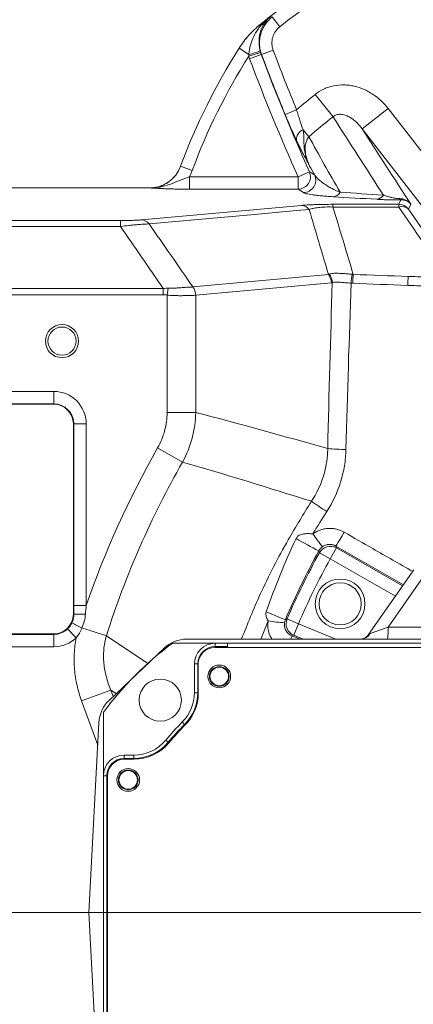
# Model space of a CAD drawing. Header units: millimetres. Extents: x 0 to 16820, y 0 to 11880.
# Tile 9 of 99: x 2556 to 2651, y 6308 to 6546. Entities that reach past the tile are written whole.
import ezdxf

# ---------------------------------------------------------------- set-up
doc = ezdxf.new("R2010")
doc.units = ezdxf.units.MM
doc.header["$LTSCALE"] = 20
doc.linetypes.add('CENTERX2', pattern=[20.32, 12.7, -2.54, 2.54, -2.54])
doc.styles.add('SLDTEXTSTYLE0', font='TXT', dxfattribs={"width": 0.605})
doc.dimstyles.new('SLDDIMSTYLE1', dxfattribs={"dimtxt": 140, "dimasz": 100, "dimexe": 0, "dimexo": 0.0625, "dimgap": 35, "dimtad": 1, "dimtoh": 1, "dimdec": 4, "dimlfac": 20, "dimzin": 12, "dimdsep": 46, "dimtxsty": 'SLDTEXTSTYLE0', "dimsah": 1, "dimcen": 0.09, "dimadec": 1, "dimazin": 0, "dimtfac": 1, "dimtofl": 0, "dimtmove": 0, "dimatfit": 3, "dimfxl": 0, "dimfrac": 2, "dimtolj": 1, "dimtzin": 12, "dimarcsym": 0})

# ---------------------------------------------------------------- blocks, each defined once
blk = doc.blocks.new('*D4')
at = {"color": 7, "linetype": 'Continuous', "lineweight": 0}
for p, q in [((1293.27, 6330.23), (473.82, 6330.23)), ((4279.76, 6330.23), (5099.21, 6330.23))]:
    blk.add_line(p, q, dxfattribs=at)
blk.add_arc((2786.51, 6330.23), 2282.69, 0, 180, dxfattribs=at)
for points in [[(503.82, 6330.23), (521, 6429.88), (491.01, 6430.54)], [(5069.21, 6330.23), (5082.02, 6430.54), (5052.02, 6429.88)]]:
    blk.add_solid(points, dxfattribs=at)
at = {"color": 7, "linetype": 'Continuous', "lineweight": 0, "char_height": 140, "attachment_point": 1, "style": 'SLDTEXTSTYLE0'}
for s, insert in [('180°', (2643.72, 8793.4)), ('+', (2531.48, 8793.4))]:
    blk.add_mtext(s, dxfattribs=dict(at, insert=insert))
blk = doc.blocks.new('*D5')
at = {"color": 7, "linetype": 'Continuous', "lineweight": 0}
for p, q in [((1293.27, 6330.23), (473.82, 6330.23)), ((4279.76, 6330.23), (5099.21, 6330.23))]:
    blk.add_line(p, q, dxfattribs=at)
blk.add_arc((2786.51, 6330.23), 2282.69, 180, 0, dxfattribs=at)
for points in [[(503.82, 6330.23), (491.01, 6229.93), (521, 6230.59)], [(5069.21, 6330.23), (5052.02, 6230.59), (5082.02, 6229.93)]]:
    blk.add_solid(points, dxfattribs=at)
at = {"color": 7, "linetype": 'Continuous', "lineweight": 0, "char_height": 140, "attachment_point": 1, "style": 'SLDTEXTSTYLE0'}
for s, insert in [('180°', (2619.58, 4228.01)), ('-', (2555.62, 4228.01))]:
    blk.add_mtext(s, dxfattribs=dict(at, insert=insert))

msp = doc.modelspace()

# ---------------------------------------------------------------- linework, layer by layer
at = {"color": 8, "linetype": 'Continuous', "lineweight": 0}
for p, q in [((2617.2968226, 6546.5313293), (2619.1428146, 6544.1717399)), ((2614.5315761, 6544.8200867), (2614.537889, 6544.8146013)), ((2614.7047331, 6544.6064242), (2614.537889, 6544.8146013)), ((2609.3013045, 6538.9719496), (2609.2952325, 6538.9777357)), ((2611.6560439, 6537.474803), (2609.3013045, 6538.9719496)), ((2614.7399125, 6537.4317874), (2617.5447457, 6538.4845262)), ((2614.4963855, 6537.9280326), (2611.6316531, 6537.0525567)), ((2614.6574003, 6537.4556583), (2611.8524589, 6536.4032078)), ((2631.9925601, 6522.4124187), (2627.6605357, 6527.8001592)), ((2620.42076, 6522.9826825), (2623.1915294, 6524.1220621)), ((2639.0345859, 6519.4901036), (2645.3443477, 6524.3902675)), ((2645.3443477, 6524.3902675), (2672.6318695, 6489.2531241)), ((2626.1898585, 6517.5988559), (2624.7589101, 6519.2711516)), ((2666.3221077, 6484.3529602), (2639.0345859, 6519.4901036)), ((2595.1628257, 6510.4558441), (2595.1686593, 6510.4478877)), ((2597.9790998, 6509.410211), (2595.1686593, 6510.4478877)), ((2597.3009499, 6507.9238879), (2597.3009499, 6504.9279993)), ((2597.3009499, 6507.9238879), (2623.5451669, 6507.9238879)), ((2626.280423, 6509.1460672), (2623.5451669, 6507.9238879)), ((2623.5451669, 6507.9238879), (2623.5451669, 6504.9279993)), ((2587.6741514, 6505.2259891), (2587.6684182, 6505.2342175)), ((2623.5451669, 6504.9279993), (2597.3009499, 6504.9279993)), ((2624.8297025, 6504.0961926), (2623.5451669, 6504.9279993)), ((2585.6810623, 6497.4978149), (2624.3724314, 6501.0047018)), ((2631.97941, 6501.2668402), (2647.8635432, 6501.2668402)), ((2631.97941, 6500.6076827), (2631.97941, 6501.2668402)), ((2647.8635432, 6500.6076827), (2631.97941, 6500.6076827)), ((2647.8635432, 6501.2668402), (2648.387085, 6502.3362998)), ((2647.8635432, 6500.6076827), (2647.8635432, 6501.2668402)), ((2650.8098515, 6501.2936036), (2650.2297039, 6500.1085131)), ((2505.5138564, 6497.3595202), (2580.63802, 6497.3595202)), ((2580.63802, 6495.9134043), (2505.5138564, 6495.9134043)), ((2580.63802, 6497.3595202), (2580.63802, 6495.9134043)), ((2598.1273164, 6481.2991286), (2630.8826782, 6484.3175011)), ((2592.1728423, 6480.9902073), (2591.8950542, 6479.338452)), ((2631.5891938, 6482.3209923), (2598.833832, 6479.3026198)), ((2505.5138564, 6480.938325), (2590.9810296, 6480.938325)), ((2590.9810296, 6479.4185025), (2505.5138564, 6479.4185025)), ((2590.9810296, 6480.938325), (2590.9810296, 6479.4185025)), ((2591.8950542, 6451.0154903), (2591.8950542, 6479.338452)), ((2598.8232575, 6479.3015985), (2598.8232575, 6451.0154903)), ((2518.5138564, 6456.0811112), (2564.5138564, 6456.0811112)), ((2564.5138564, 6456.0811112), (2564.5138564, 6453.0852226)), ((2564.5138564, 6453.0852226), (2518.5138564, 6453.0852226)), ((2564.5138564, 6452.9721786), (2564.5138564, 6453.0852226)), ((2569.2518175, 6448.2342175), (2569.3648615, 6448.2342175)), ((2569.3648615, 6404.3593047), (2569.3648615, 6448.2342175)), ((2569.3648615, 6448.2342175), (2572.3607501, 6448.2342175)), ((2572.3607501, 6448.2342175), (2572.3607501, 6404.3593047)), ((2595.6423074, 6439.0092654), (2589.6229471, 6442.4396154)), ((2631.3169253, 6415.6574911), (2628.6923441, 6417.1021093)), ((2632.8035347, 6418.258518), (2631.3169253, 6415.6574911)), ((2632.6740031, 6418.7198726), (2632.8035347, 6418.258518)), ((2649.0096503, 6409.3733965), (2632.6740031, 6418.7198726)), ((2632.8035347, 6418.258518), (2648.8209032, 6409.1038377)), ((2647.095293, 6406.639411), (2631.3169253, 6415.6574911)), ((2653.8568493, 6411.3393086), (2645.3177154, 6399.1441615)), ((2569.3648615, 6404.3593047), (2572.3607501, 6404.3593047)), ((2569.2518175, 6402.2342175), (2569.3659877, 6402.2342175)), ((2616.3314887, 6400.6295066), (2614.5522335, 6396.2342175)), ((2623.6506267, 6399.9392495), (2620.8963984, 6401.1180519)), ((2567.8791127, 6398.7403227), (2569.957431, 6396.5825597)), ((2577.2290221, 6397.0460232), (2571.3306577, 6398.929009)), ((2623.6506267, 6399.9392495), (2622.5162376, 6397.1664333)), ((2623.6506267, 6399.9392495), (2632.7069312, 6396.2342175)), ((2640.9641128, 6397.6050045), (2645.3177154, 6399.1441615)), ((2645.3177154, 6399.1441615), (2659.4767643, 6399.1441615)), ((2518.5138564, 6397.3832124), (2564.5138564, 6397.3832124)), ((2564.5138564, 6397.4962564), (2564.5138564, 6397.3832124)), ((2564.5138564, 6394.3873238), (2564.5138564, 6397.3832124)), ((2577.2290221, 6397.0460232), (2587.2499092, 6390.3289433)), ((2622.5162376, 6397.1664333), (2622.1300572, 6397.0079418)), ((2622.1300572, 6397.0079418), (2624.01939, 6396.2342175)), ((2624.7948764, 6396.2342175), (2622.5162376, 6397.1664333)), ((2640.5775816, 6397.3311544), (2640.9641128, 6397.6050045)), ((2564.5138564, 6394.3873238), (2518.5138564, 6394.3873238)), ((2603.5138564, 6394.4312845), (2603.5138564, 6395.2342175)), ((2599.3167894, 6390.2342175), (2598.5138564, 6390.2342175)), ((2578.3001207, 6383.9288629), (2571.236644, 6381.3557868)), ((2578.3001207, 6383.9288629), (2578.8666847, 6382.3735603)), ((2579.6182294, 6383.0867496), (2578.3001207, 6383.9288629)), ((2575.1325337, 6370.6609898), (2571.236644, 6381.3557868)), ((2599.3167894, 6383.3002142), (2598.5138564, 6383.3002142)), ((2596.147929, 6375.6566354), (2595.5805231, 6376.224748)), ((2592.1864409, 6371.3203404), (2591.5694873, 6371.8342175)), ((2581.5138564, 6367.4312845), (2581.5138564, 6368.2342175)), ((2583.8857383, 6367.4312845), (2583.8857383, 6368.2342175)), ((2577.3167894, 6363.2342175), (2576.5138564, 6363.2342175))]:
    msp.add_line(p, q, dxfattribs=at)
at = {"color": 7, "linetype": 'Continuous', "lineweight": 0}
for p, q in [((2587.6684182, 6505.2342175), (2505.5138564, 6505.2342175)), ((2564.5138564, 6452.9721786), (2518.5138564, 6452.9721786)), ((2569.2518175, 6402.2342175), (2569.2518175, 6448.2342175)), ((2640.5775816, 6397.3311544), (2651.5280065, 6412.9699819)), ((2518.5138564, 6397.4962564), (2564.5138564, 6397.4962564)), ((2688.3580643, 6396.2342175), (2596.6644462, 6396.2342175)), ((2577.8982188, 6381.4545205), (2591.1576096, 6394.0372125)), ((2603.5138564, 6395.2342175), (2593.1816725, 6395.2342175)), ((2674.5138564, 6394.2342175), (2603.4478597, 6394.2342175)), ((2606.4789463, 6395.2342175), (2603.5138564, 6395.2342175)), ((2606.4929615, 6394.4312845), (2603.5138564, 6394.4312845)), ((2606.4929615, 6394.4312845), (2606.4789463, 6395.2342175)), ((2606.4789463, 6395.2342175), (2674.5138564, 6395.2342175)), ((2606.4964013, 6394.2342175), (2606.4929615, 6394.4312845)), ((2598.5138564, 6390.2342175), (2598.5138564, 6383.3002142)), ((2599.3167894, 6390.2342175), (2599.3167894, 6383.3002142)), ((2599.4478597, 6390.2342175), (2599.4478597, 6383.2342175)), ((2576.5138564, 6378.5664014), (2576.5138564, 6363.2342175)), ((2573.0138564, 6330.2342175), (2575.4160191, 6376.0702132)), ((2583.8857383, 6368.2342175), (2581.5138564, 6368.2342175)), ((2583.8857383, 6367.4312845), (2581.5138564, 6367.4312845)), ((2583.8857383, 6367.2342175), (2581.5138564, 6367.2342175)), ((2576.5138564, 6363.2342175), (2576.5138564, 6292.2342175)), ((2577.3167894, 6363.2342175), (2577.3167894, 6292.2342175)), ((2577.5138564, 6363.2342175), (2577.5138564, 6292.2342175)), ((2573.0138564, 6330.2342175), (2575.4160191, 6284.3982219))]:
    msp.add_line(p, q, dxfattribs=at)
at = {"color": 7, "linetype": 'CENTERX2', "lineweight": 0}
msp.add_line((2786.5138564, 6330.2342175), (1293.2695837, 6330.2342175), dxfattribs=at)
msp.add_line((2786.5138564, 6330.2342175), (1293.2695837, 6330.2342175), dxfattribs=at)
at = {"color": 8, "linetype": 'Continuous', "lineweight": 0, "flags": 128}
for points in [[(2614.7399125, 6537.4317874), (2614.6852056, 6537.4476147), (2614.6574003, 6537.4556583)], [(2626.280423, 6509.1460672), (2626.7621958, 6508.8356863), (2627.5618241, 6508.3212517)], [(2626.2389017, 6500.0363568), (2623.2386195, 6499.7644282), (2611.2374902, 6498.6767141), (2587.5474401, 6496.5295827)], [(2628.6923441, 6417.1021093), (2628.5741418, 6417.537022), (2628.5702292, 6417.5514437)], [(2620.4931718, 6400.9485971), (2620.646362, 6401.0130227), (2620.8963984, 6401.1180519)]]:
    msp.add_lwpolyline(points, dxfattribs=at)
at = {"color": 7, "linetype": 'Continuous', "lineweight": 30}
for radius in [2051, 593]:
    msp.add_circle((2786.5138564, 6330.2342175), radius, dxfattribs=at)
at = {"color": 7, "linetype": 'Continuous', "lineweight": 0}
for centre, radius in [((2566.5138564, 6468.2342175), 4), ((2566.5138564, 6468.2342175), 3.4), ((2633.7188685, 6404.7573125), 6), ((2633.7188685, 6404.7573125), 5.1), ((2604.5138564, 6387.2342175), 2.75), ((2604.5138564, 6387.2342175), 2.375), ((2604.5138564, 6387.2342175), 2.244097), ((2590.2486148, 6381.4994592), 5.1), ((2582.5138564, 6362.2342175), 2.75), ((2582.5138564, 6362.2342175), 2.375), ((2582.5138564, 6362.2342175), 2.244097)]:
    msp.add_circle(centre, radius, dxfattribs=at)
for centre, radius, start, end in [((2786.5138564, 6330.2342175), 275, 111.903600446, 128.710826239), ((2735.8758092, 6458.4957028), 150, 147.55112169, 159.732662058), ((2564.5138564, 6448.2342175), 4.7379611, 0, 90), ((2564.5138564, 6402.2342175), 4.7379611, 270, 0), ((2596.6644462, 6388.2342175), 8, 90, 133.5), ((2641.5138564, 6330.2342175), 81, 126.633461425, 143.366538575), ((2603.5138564, 6390.2342175), 5, 90, 180), ((2603.5138564, 6390.2342175), 4.197067, 90, 180), ((2603.4478597, 6390.2342175), 4, 90, 180), ((2583.4050554, 6375.6515255), 8, 133.5, 177), ((2588.5138564, 6383.3002142), 10, 314.964349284, 0), ((2588.5138564, 6383.3002142), 10.802933, 314.964349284, 0), ((2588.4478597, 6383.2342175), 11, 315.035650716, 0), ((2641.5138564, 6330.2342175), 65, 134.964349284, 140.2081805), ((2641.5138564, 6330.2342175), 64.197067, 134.964349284, 140.2081805), ((2641.5138564, 6330.2342175), 64, 135.035650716, 140.2081805), ((2583.8857383, 6378.2342175), 10, 270, 320.2081805), ((2583.8857383, 6378.2342175), 10.802933, 270, 320.2081805), ((2583.8857383, 6378.2342175), 11, 270, 320.2081805), ((2581.5138564, 6363.2342175), 5, 90, 180), ((2581.5138564, 6363.2342175), 4.197067, 90, 180), ((2581.5138564, 6363.2342175), 4, 90, 180)]:
    msp.add_arc(centre, radius, start, end, dxfattribs=at)
at = {"color": 8, "linetype": 'Continuous', "lineweight": 0}
for centre, radius, start, end in [((2786.5138564, 6330.2342175), 271.6290285, 111.962645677, 128.037354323), ((2786.5138564, 6330.2342175), 274.9917716, 128.095106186, 128.710514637), ((2614.5227936, 6545.8307263), 1.237747, 278.452673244, 317.068867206), ((2735.8758092, 6458.4957028), 149.9917716, 147.551742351, 159.734741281), ((2608.2849011, 6553.285603), 16.1661993, 282.036239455, 292.1781559), ((3082.5024919, 6712.9972369), 496.6290285, 200.572632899, 202.353159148), ((2735.8758092, 6458.4957028), 146.995883, 147.695730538, 159.734741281), ((3082.5024919, 6712.9972369), 502.6896704, 200.566745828, 204.07625898), ((3082.5024919, 6712.9972369), 499.6937818, 200.566745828, 204.07625898), ((3082.5024919, 6712.9972369), 499.6249171, 200.572632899, 202.353159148), ((2786.5138564, 6330.2342175), 253.5087351, 128.801096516, 130.109266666), ((2786.5138564, 6330.2342175), 246.5954015, 128.801096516, 130.552911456), ((2625.6718447, 6516.9175154), 2.5244907, 111.20040749, 183.771481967), ((2623.5281354, 6507.9349322), 3.0069811, 270.324524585, 23.751734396), ((2624.8126046, 6507.1031375), 3.0069935, 270.325788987, 23.897000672), ((2631.8173168, 6505.2943373), 2.2018566, 275.30766646, 329.377766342), ((2642.3461466, 6504.5958428), 2.125548, 275.634166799, 329.2090332), ((2648.5582782, 6502.9267131), 0.6147316, 206.929057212, 253.830228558), ((2624.2457337, 6498.4775249), 2.5303509, 38.028520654, 87.129931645), ((2647.8593258, 6498.2623366), 3.0045065, 37.913354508, 89.919575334), ((2648.6470533, 6498.4640576), 2.282327, 46.097182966, 110.077715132), ((2585.5543733, 6494.9706635), 2.530325, 38.031490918, 87.130100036), ((2628.2535812, 6482.2638644), 3.3361018, 0.981190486, 37.994059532), ((2628.4538353, 6482.230944), 3.371436, 2.035365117, 39.62981902), ((2678.3933003, 6479.1315545), 42.1306283, 172.870992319, 175.796432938), ((2681.0537768, 6480.5642155), 44.3348031, 175.127641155, 177.888434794), ((2701.2766644, 6480.0684986), 51.2545893, 175.762289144, 178.184763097), ((2595.4824108, 6479.2363322), 3.3414841, 1.119179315, 38.112802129), ((2595.4982194, 6479.2454918), 3.3361018, 0.981190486, 37.994059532), ((2564.5138564, 6448.2342175), 7.8468937, 0, 90), ((2564.5138564, 6448.2342175), 4.8510051, 0, 90), ((2786.5138564, 6330.2342175), 226.6188022, 150.321784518, 160.90766299), ((2636.3201169, 6518.2983028), 76.2580377, 265.789357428, 269.102930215), ((2786.5138564, 6330.2342175), 219.6905989, 150.321784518, 162.294907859), ((2693.3195984, 6525.927434), 117.137462, 235.381701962, 237.562675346), ((2687.4997654, 6464.0240545), 73.7418701, 215.060438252, 218.06230191), ((2582.0926722, 6451.1591062), 60.0897239, 327.326802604, 331.040989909), ((2682.6266968, 6523.9120232), 119.3091553, 240.048409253, 243.058601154), ((2786.5138564, 6330.2342175), 180.1489949, 151.170796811, 156.829203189), ((2631.3206582, 6415.6442202), 3.0055741, 60.437316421, 150.98348039), ((2786.5138564, 6330.2342175), 177.1531063, 151.170796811, 156.829203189), ((2641.9812493, 6460.7159273), 63.5127643, 245.725501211, 250.22502671), ((2596.2005444, 6452.1430009), 58.7387453, 242.294775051, 244.950675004), ((2571.6027664, 6363.2126171), 39.0856556, 89.147615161, 93.280693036), ((2622.539758, 6438.6112127), 38.4857455, 260.716856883, 266.634829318), ((2623.6633824, 6399.9444783), 3.0055741, 157.01651961, 247.562683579), ((2564.5138564, 6402.2342175), 4.8510051, 270, 313.925584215), ((2628.4368458, 6398.4324457), 16.8958662, 352.524369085, 2.414222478), ((2564.5138564, 6402.2342175), 7.8468937, 270, 313.925584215), ((2591.5420058, 6408.5322307), 32.6869718, 337.899278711, 339.35570499), ((2638.5978603, 6398.9613545), 2.727423, 270.829716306, 330.178409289)]:
    msp.add_arc(centre, radius, start, end, dxfattribs=at)
for centre, major_axis, ratio, start_param, end_param in [((3615.6980685, 5332.2421326), (-1165.1605894, 1499.2268484), 0.0413286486, 0.6457613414, 0.6636944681), ((3618.0642292, 5334.0796941), (-1165.1655646, 1496.2245281), 0.0413490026, 0.6456809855, 0.6636141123)]:
    msp.add_ellipse(centre, major_axis=major_axis, ratio=ratio, start_param=start_param, end_param=end_param, dxfattribs=at)
for points, knots in [([(2614.7399125, 6537.4317874), (2614.5908687, 6537.8297984), (2614.4748412, 6538.235602), (2614.3073611, 6539.0624506), (2614.2560215, 6539.4867408), (2614.2213555, 6540.3286923), (2614.2372289, 6540.7475551), (2614.3102454, 6541.3727182), (2614.342823, 6541.5805817), (2614.4248214, 6541.9952368), (2614.4744698, 6542.2025976), (2614.6463387, 6542.8123907), (2614.791785, 6543.2058421), (2615.1430426, 6543.9671704), (2615.3502445, 6544.337085), (2616.0578213, 6545.3926617), (2616.6277475, 6546.0070752), (2617.2968226, 6546.5313293)], [0, 0, 0, 0, 0.125, 0.125, 0.25, 0.25, 0.375, 0.375, 0.4375, 0.4375, 0.5, 0.5, 0.625, 0.625, 0.75, 0.75, 1, 1, 1, 1]), ([(2614.7047331, 6544.6064242), (2615.0377775, 6544.9761532), (2615.3835974, 6545.3304881), (2616.0996736, 6546.0109444), (2616.4708868, 6546.3378233), (2616.8525521, 6546.6493654)], [0, 0, 0, 0, 0.5, 0.5, 1, 1, 1, 1]), ([(2615.4290385, 6544.9876735), (2615.6320912, 6545.3064975), (2615.8525534, 6545.6028146), (2616.2084171, 6546.0174405), (2616.3312558, 6546.1506385), (2616.5854653, 6546.4073024), (2616.7175172, 6546.531361), (2616.8525521, 6546.6493654)], [0, 0, 0, 0, 0.5, 0.5, 0.75, 0.75, 1, 1, 1, 1]), ([(2609.3013045, 6538.9719496), (2610.0091294, 6540.0850899), (2610.8008183, 6541.1286105), (2612.5482989, 6543.0794217), (2613.5085998, 6543.9895788), (2614.537889, 6544.8146013)], [0, 0, 0, 0, 0.5, 0.5, 1, 1, 1, 1]), ([(2611.6560439, 6537.474803), (2611.6811722, 6537.8130453), (2611.7217007, 6538.1481685), (2611.8316481, 6538.812863), (2611.9012753, 6539.1428521), (2612.0664471, 6539.7901451), (2612.1621176, 6540.1084262), (2612.378483, 6540.7349889), (2612.4996065, 6541.044172), (2612.8963233, 6541.9493978), (2613.2045041, 6542.5230572), (2613.7271098, 6543.3416147), (2613.9116415, 6543.6076101), (2614.2964581, 6544.1205814), (2614.497185, 6544.3682125), (2614.7047331, 6544.6064242)], [0, 0, 0, 0, 0.125, 0.125, 0.25, 0.25, 0.375, 0.375, 0.5, 0.5, 0.75, 0.75, 0.875, 0.875, 1, 1, 1, 1]), ([(2615.4290385, 6544.9876735), (2615.2984496, 6544.7826289), (2615.1722184, 6544.5649645), (2614.9353597, 6544.1073533), (2614.8242658, 6543.8664322), (2614.5231303, 6543.117761), (2614.3646111, 6542.5853833), (2614.2062359, 6541.7311029), (2614.16684, 6541.4359954), (2614.1195075, 6540.8381238), (2614.1111842, 6540.5339071), (2614.1283321, 6539.9130977), (2614.1541951, 6539.5941432), (2614.2427857, 6538.9559343), (2614.3052152, 6538.6363086), (2614.3874436, 6538.3154669)], [0, 0, 0, 0, 0.125, 0.125, 0.25, 0.25, 0.5, 0.5, 0.625, 0.625, 0.75, 0.75, 0.875, 0.875, 1, 1, 1, 1]), ([(2619.1428146, 6544.1717399), (2618.724283, 6543.8443075), (2618.3677301, 6543.460471), (2617.925076, 6542.8008315), (2617.7954575, 6542.5696404), (2617.5757597, 6542.0937968), (2617.4848071, 6541.8478664), (2617.3415581, 6541.3396228), (2617.2899621, 6541.0781743), (2617.229245, 6540.5571086), (2617.2194255, 6540.2952729), (2617.2413589, 6539.7689648), (2617.2736136, 6539.5037425), (2617.3786592, 6538.9869173), (2617.4513805, 6538.7332809), (2617.5447457, 6538.4845262)], [0, 0, 0, 0, 0.25, 0.25, 0.375, 0.375, 0.5, 0.5, 0.625, 0.625, 0.75, 0.75, 0.875, 0.875, 1, 1, 1, 1]), ([(2627.6605357, 6527.8001592), (2628.3209813, 6528.3311918), (2629.0295231, 6528.769488), (2630.160311, 6529.2958664), (2630.5486682, 6529.4492912), (2631.3486878, 6529.7112052), (2631.7596418, 6529.8189536), (2632.9885615, 6530.0665986), (2633.8152765, 6530.1362032), (2635.0656443, 6530.1083891), (2635.4856347, 6530.0766928), (2636.3227067, 6529.9694337), (2636.7342667, 6529.8947622), (2637.9497603, 6529.6128738), (2638.7346729, 6529.3482826), (2639.876929, 6528.8454828), (2640.2517831, 6528.6600925), (2640.9896981, 6528.2537394), (2641.3488721, 6528.0348148), (2642.3903236, 6527.3386346), (2643.0406136, 6526.8202133), (2644.2579694, 6525.6806874), (2644.8273374, 6525.0560028), (2645.3443477, 6524.3902675)], [0, 0, 0, 0, 0.125, 0.125, 0.1875, 0.1875, 0.25, 0.25, 0.375, 0.375, 0.4375, 0.4375, 0.5, 0.5, 0.625, 0.625, 0.6875, 0.6875, 0.75, 0.75, 0.875, 0.875, 1, 1, 1, 1]), ([(2623.1915294, 6524.1220621), (2623.3192206, 6523.686669), (2623.4485721, 6523.2562112), (2623.7105268, 6522.405095), (2623.8439075, 6521.9820403), (2624.2435438, 6520.7454358), (2624.5047135, 6519.9774604), (2624.7589101, 6519.2711516)], [0, 0, 0, 0, 0.25, 0.25, 0.5, 0.5, 1, 1, 1, 1]), ([(2623.1528212, 6516.7514613), (2622.7278338, 6517.6532832), (2622.2815572, 6518.6358857), (2621.7007074, 6519.9597538), (2621.5832661, 6520.2296467), (2621.3496765, 6520.7708888), (2621.2330752, 6521.0432638), (2620.8838765, 6521.8655614), (2620.6518852, 6522.420627), (2620.42076, 6522.9826825)], [0, 0, 0, 0, 0.5, 0.5, 0.625, 0.625, 0.75, 0.75, 1, 1, 1, 1]), ([(2639.0345859, 6519.4901036), (2638.6379117, 6520.03403), (2638.2003418, 6520.5425889), (2637.2292352, 6521.4766659), (2636.6915273, 6521.9060295), (2635.8071215, 6522.4309583), (2635.4986193, 6522.5867014), (2634.8417167, 6522.84212), (2634.4944521, 6522.9413171), (2633.949493, 6523.013659), (2633.7640855, 6523.0247189), (2633.3910678, 6523.0126679), (2633.2003656, 6522.9890881), (2632.8287224, 6522.8994977), (2632.6449015, 6522.8327461), (2632.2982574, 6522.6534652), (2632.1385973, 6522.5432165), (2631.9925601, 6522.4124187)], [0, 0, 0, 0, 0.25, 0.25, 0.5, 0.5, 0.625, 0.625, 0.75, 0.75, 0.8125, 0.8125, 0.875, 0.875, 0.9375, 0.9375, 1, 1, 1, 1]), ([(2624.7589101, 6519.2711516), (2624.8390829, 6518.8965364), (2624.8954979, 6518.5327839), (2624.9589459, 6517.8065932), (2624.9656429, 6517.4432632), (2624.9663393, 6516.7051437), (2624.9625958, 6516.3309012), (2624.9838202, 6515.578584), (2625.0084091, 6515.2012668), (2625.1371835, 6514.0773088), (2625.2957536, 6513.3360202), (2625.7352229, 6511.8939664), (2626.0148509, 6511.192405), (2626.3434441, 6510.5166834)], [0, 0, 0, 0, 0.125, 0.125, 0.25, 0.25, 0.375, 0.375, 0.5, 0.5, 0.75, 0.75, 1, 1, 1, 1]), ([(2623.1528212, 6516.7514613), (2623.4737452, 6516.0704618), (2623.770515, 6515.4602505), (2624.3288096, 6514.3413882), (2624.5913244, 6513.830378), (2625.1030386, 6512.8473051), (2625.3523239, 6512.3750191), (2625.7247609, 6511.6737002), (2625.8485493, 6511.4413991), (2626.0341404, 6511.0940056), (2626.0959869, 6510.9783894), (2626.2197047, 6510.7473703), (2626.2819839, 6510.6312077), (2626.3434441, 6510.5166834)], [0, 0, 0, 0, 0.25, 0.25, 0.5, 0.5, 0.75, 0.75, 0.875, 0.875, 0.9375, 0.9375, 1, 1, 1, 1]), ([(2626.1898585, 6517.5988559), (2625.9511691, 6517.348054), (2625.7766599, 6517.063822), (2625.5100614, 6516.4600822), (2625.4220918, 6516.1471427), (2625.2497277, 6515.2158307), (2625.2509719, 6514.5885162), (2625.3798087, 6513.3717661), (2625.5103301, 6512.7742088), (2625.8613997, 6511.6192278), (2626.0824776, 6511.0599483), (2626.3434441, 6510.5166834)], [0, 0, 0, 0, 0.125, 0.125, 0.25, 0.25, 0.5, 0.5, 0.75, 0.75, 1, 1, 1, 1]), ([(2587.6741514, 6505.2259891), (2588.0828176, 6505.2256972), (2588.488267, 6505.2565415), (2589.2928031, 6505.3798147), (2589.6921943, 6505.4728928), (2590.4627433, 6505.7153347), (2590.8367883, 6505.864988), (2591.562357, 6506.221317), (2591.9165041, 6506.430146), (2592.5808786, 6506.8939381), (2592.8928335, 6507.1491579), (2593.4768244, 6507.705616), (2593.75064, 6508.009245), (2594.4958398, 6508.9756861), (2594.8861135, 6509.6809554), (2595.1686593, 6510.4478877)], [0, 0, 0, 0, 0.125, 0.125, 0.25, 0.25, 0.375, 0.375, 0.5, 0.5, 0.625, 0.625, 0.75, 0.75, 1, 1, 1, 1]), ([(2597.3009499, 6507.9238879), (2596.8836328, 6507.7809174), (2596.4748431, 6507.6311973), (2595.6682624, 6507.3215816), (2595.2697046, 6507.161451), (2594.0879872, 6506.6825225), (2593.3159439, 6506.3651085), (2591.7427382, 6505.8167949), (2590.9467799, 6505.5890514), (2589.734501, 6505.3623556), (2589.3271668, 6505.3055008), (2588.7110375, 6505.2515636), (2588.5048116, 6505.2387986), (2588.0906664, 6505.2241421), (2587.881023, 6505.2222847), (2587.6741514, 6505.2259891)], [0, 0, 0, 0, 0.125, 0.125, 0.25, 0.25, 0.5, 0.5, 0.75, 0.75, 0.875, 0.875, 0.9375, 0.9375, 1, 1, 1, 1]), ([(2627.5618241, 6508.3212517), (2627.8078689, 6507.9718128), (2628.1308611, 6507.6231629), (2628.893874, 6506.9267497), (2629.3347086, 6506.5790002), (2630.0858729, 6506.0579153), (2630.3514568, 6505.8843127), (2630.9163774, 6505.5373012), (2631.2156208, 6505.3639521), (2631.850482, 6505.0196036), (2632.1862999, 6504.848361), (2632.9065113, 6504.5083623), (2633.2902312, 6504.3395696), (2633.7121123, 6504.1727657)], [0, 0, 0, 0, 0.25, 0.25, 0.5, 0.5, 0.625, 0.625, 0.75, 0.75, 0.875, 0.875, 1, 1, 1, 1]), ([(2597.3009499, 6504.9279993), (2596.3282578, 6504.9279993), (2595.3884643, 6504.9372688), (2594.0179713, 6504.9622173), (2593.5743352, 6504.9723123), (2592.7225386, 6504.9951798), (2592.3119997, 6505.0080004), (2591.5165755, 6505.0359579), (2591.1306544, 6505.0511449), (2590.3848579, 6505.0831824), (2590.0262088, 6505.0999681), (2589.3290782, 6505.1346248), (2588.9906143, 6505.1524968), (2588.4918335, 6505.1797846), (2588.3270574, 6505.1889605), (2587.9994095, 6505.2074146), (2587.8354792, 6505.2167545), (2587.6741514, 6505.2259891)], [0, 0, 0, 0, 0.25, 0.25, 0.375, 0.375, 0.5, 0.5, 0.625, 0.625, 0.75, 0.75, 0.875, 0.875, 0.9375, 0.9375, 1, 1, 1, 1]), ([(2632.020997, 6503.1019215), (2631.4532807, 6503.1363995), (2630.9415647, 6503.1726965), (2629.9925193, 6503.2477068), (2629.555945, 6503.2864446), (2628.7426002, 6503.3658629), (2628.3649033, 6503.4066902), (2627.6682279, 6503.4893285), (2627.3496776, 6503.5310626), (2626.4738668, 6503.6573773), (2625.9949295, 6503.7430491), (2625.2434475, 6503.9172682), (2624.9694956, 6504.0057958), (2624.8297025, 6504.0961926)], [0, 0, 0, 0, 0.125, 0.125, 0.25, 0.25, 0.375, 0.375, 0.5, 0.5, 0.75, 0.75, 1, 1, 1, 1]), ([(2648.387085, 6502.3362998), (2648.1144818, 6502.3316003), (2647.8358184, 6502.3292032), (2647.4099372, 6502.3286035), (2647.2660263, 6502.3289149), (2646.9836714, 6502.3304256), (2646.8442626, 6502.3316192), (2646.4305695, 6502.3363232), (2646.1587706, 6502.3409945), (2645.6347274, 6502.3524164), (2645.3836436, 6502.3591164), (2644.654362, 6502.3813835), (2644.1973558, 6502.3992014), (2643.3393236, 6502.4378212), (2642.9375307, 6502.4586572), (2642.5548252, 6502.4805632)], [0, 0, 0, 0, 0.125, 0.125, 0.1875, 0.1875, 0.25, 0.25, 0.375, 0.375, 0.5, 0.5, 0.75, 0.75, 1, 1, 1, 1]), ([(2644.1720787, 6503.507759), (2644.4109066, 6503.4194079), (2644.6597936, 6503.3320447), (2645.1874758, 6503.1603028), (2645.4668322, 6503.075584), (2645.9188993, 6502.954331), (2646.0752649, 6502.914858), (2646.4052281, 6502.8387934), (2646.5804115, 6502.8018235), (2646.9508498, 6502.7349109), (2647.1448347, 6502.7047889), (2647.4642053, 6502.6704345), (2647.5735616, 6502.6611505), (2647.7933933, 6502.6492189), (2647.904398, 6502.646644), (2648.0102032, 6502.6483092)], [0, 0, 0, 0, 0.25, 0.25, 0.5, 0.5, 0.625, 0.625, 0.75, 0.75, 0.875, 0.875, 0.9375, 0.9375, 1, 1, 1, 1]), ([(2648.0102032, 6502.6483092), (2648.2816494, 6502.6525814), (2648.5477928, 6502.6228477), (2649.0686518, 6502.5023797), (2649.3260143, 6502.4098285), (2649.8062399, 6502.1734145), (2650.0311811, 6502.0297519), (2650.3453648, 6501.7775431), (2650.4460165, 6501.6873384), (2650.6359857, 6501.4976832), (2650.7266991, 6501.3966852), (2650.8098515, 6501.2936036)], [0, 0, 0, 0, 0.25, 0.25, 0.5, 0.5, 0.75, 0.75, 0.875, 0.875, 1, 1, 1, 1]), ([(2624.3724314, 6501.0047018), (2624.7729816, 6501.0410067), (2625.2241024, 6501.0750543), (2625.9947558, 6501.1219312), (2626.2674118, 6501.1368528), (2626.8494089, 6501.1650587), (2627.1613992, 6501.1784396), (2628.1432821, 6501.2148828), (2628.8507034, 6501.2340916), (2630.384609, 6501.2604071), (2631.1721579, 6501.2668402), (2631.97941, 6501.2668402)], [0, 0, 0, 0, 0.25, 0.25, 0.375, 0.375, 0.5, 0.5, 0.75, 0.75, 1, 1, 1, 1]), ([(2631.97941, 6500.6076827), (2631.3339758, 6500.6297338), (2630.7037492, 6500.6311866), (2629.4894819, 6500.5899848), (2628.9489456, 6500.5491464), (2628.2144675, 6500.4647063), (2627.9861787, 6500.4330135), (2627.5635335, 6500.364875), (2627.3678416, 6500.3282643), (2627.0024751, 6500.2508127), (2626.8324107, 6500.2098399), (2626.5179024, 6500.1251318), (2626.3731221, 6500.0813492), (2626.2389017, 6500.0363568)], [0, 0, 0, 0, 0.25, 0.25, 0.5, 0.5, 0.625, 0.625, 0.75, 0.75, 0.875, 0.875, 1, 1, 1, 1]), ([(2648.387085, 6502.3362998), (2648.6308628, 6502.3449503), (2648.8674883, 6502.3254119), (2649.3246401, 6502.23681), (2649.5466379, 6502.1667745), (2649.9595967, 6501.9846253), (2650.1519366, 6501.8725935), (2650.5070545, 6501.6094032), (2650.6694661, 6501.4576673), (2650.8098515, 6501.2936036)], [0, 0, 0, 0, 0.25, 0.25, 0.5, 0.5, 0.75, 0.75, 1, 1, 1, 1]), ([(2580.63802, 6497.3595202), (2581.1386575, 6497.3595202), (2581.6396354, 6497.3620292), (2582.3679038, 6497.3701282), (2582.607333, 6497.3735489), (2583.0788063, 6497.3819908), (2583.3113998, 6497.3870394), (2583.7561281, 6497.3986143), (2583.969789, 6497.4051619), (2584.3786991, 6497.4198648), (2584.575457, 6497.4280988), (2585.1226359, 6497.4547838), (2585.4301081, 6497.4750691), (2585.6810623, 6497.4978149)], [0, 0, 0, 0, 0.25, 0.25, 0.375, 0.375, 0.5, 0.5, 0.625, 0.625, 0.75, 0.75, 1, 1, 1, 1]), ([(2587.5474401, 6496.5295827), (2587.1788133, 6496.5219182), (2586.744199, 6496.5020756), (2585.9932785, 6496.4540389), (2585.7259386, 6496.4348969), (2585.1712393, 6496.3914431), (2584.8823639, 6496.3670428), (2584.282224, 6496.3130445), (2583.9691873, 6496.2832642), (2583.331062, 6496.2195449), (2583.0061513, 6496.1856451), (2582.0149328, 6496.0781845), (2581.3288501, 6495.9984482), (2580.63802, 6495.9134043)], [0, 0, 0, 0, 0.25, 0.25, 0.375, 0.375, 0.5, 0.5, 0.625, 0.625, 0.75, 0.75, 1, 1, 1, 1]), ([(2631.0504526, 6484.3813298), (2631.1709587, 6484.4321915), (2631.309061, 6484.4733901), (2631.6164373, 6484.5381528), (2631.7854872, 6484.5618814), (2632.1558271, 6484.5957321), (2632.3570906, 6484.6058532), (2632.7951646, 6484.6149559), (2633.0300251, 6484.6138172), (2633.5191131, 6484.6027474), (2633.7750959, 6484.5928571), (2634.311069, 6484.5654462), (2634.5915492, 6484.5478155), (2635.153897, 6484.5063627), (2635.4376978, 6484.4824789), (2636.0103007, 6484.4273725), (2636.3006785, 6484.3959428), (2636.588374, 6484.360128)], [0, 0, 0, 0, 0.125, 0.125, 0.25, 0.25, 0.375, 0.375, 0.5, 0.5, 0.625, 0.625, 0.75, 0.75, 0.875, 0.875, 1, 1, 1, 1]), ([(2592.1728423, 6480.9902073), (2592.4781205, 6480.9808812), (2592.7816998, 6480.9830872), (2593.3748459, 6480.9995536), (2593.6656944, 6481.0138371), (2594.2367871, 6481.047794), (2594.518445, 6481.0676288), (2595.0638904, 6481.1080472), (2595.3269285, 6481.1285697), (2595.8346461, 6481.1676434), (2596.0793199, 6481.1862138), (2596.5503377, 6481.219908), (2596.7767414, 6481.2350223), (2597.4139556, 6481.2733291), (2597.7886733, 6481.2895808), (2598.1114809, 6481.2987353)], [0, 0, 0, 0, 0.125, 0.125, 0.25, 0.25, 0.375, 0.375, 0.5, 0.5, 0.625, 0.625, 0.75, 0.75, 1, 1, 1, 1]), ([(2636.3760069, 6482.2197416), (2635.9183435, 6482.2664434), (2635.4674205, 6482.3023271), (2634.8019148, 6482.3529371), (2634.5809055, 6482.369128), (2634.1557635, 6482.3989972), (2633.9500629, 6482.4128003), (2633.353282, 6482.4486327), (2632.9795707, 6482.4657199), (2632.4944762, 6482.4574743), (2632.3438841, 6482.4490396), (2632.065116, 6482.4147073), (2631.9368932, 6482.3885852), (2631.8231442, 6482.3506851)], [0, 0, 0, 0, 0.25, 0.25, 0.375, 0.375, 0.5, 0.5, 0.75, 0.75, 0.875, 0.875, 1, 1, 1, 1]), ([(2598.8232575, 6479.3015985), (2598.7798628, 6479.2988586), (2598.7340869, 6479.2961128), (2598.6415434, 6479.2908234), (2598.5941532, 6479.2882407), (2598.4486661, 6479.2806518), (2598.3472565, 6479.2758035), (2598.0299544, 6479.2617467), (2597.801044, 6479.2530016), (2597.3080861, 6479.2366109), (2597.0419782, 6479.2289209), (2596.4874407, 6479.2156631), (2596.1983314, 6479.2100515), (2595.5968491, 6479.2022443), (2595.2844778, 6479.2000332), (2594.6356657, 6479.2015354), (2594.3024046, 6479.2052848), (2593.6297852, 6479.2219602), (2593.2887497, 6479.2348643), (2592.7702046, 6479.2646686), (2592.5961877, 6479.2763593), (2592.3333932, 6479.2971443), (2592.2456652, 6479.3046035), (2592.0703448, 6479.3206491), (2591.981411, 6479.3293751), (2591.8950542, 6479.338452)], [0, 0, 0, 0, 0.03125, 0.03125, 0.0625, 0.0625, 0.125, 0.125, 0.25, 0.25, 0.375, 0.375, 0.5, 0.5, 0.625, 0.625, 0.75, 0.75, 0.875, 0.875, 0.9375, 0.9375, 0.96875, 0.96875, 1, 1, 1, 1]), ([(2589.6229471, 6442.4396154), (2590.368594, 6443.7480294), (2590.9325752, 6445.1226846), (2591.5072711, 6447.2835833), (2591.6535147, 6448.0247657), (2591.8469349, 6449.5135988), (2591.8950542, 6450.2623823), (2591.8950542, 6451.0154903)], [0, 0, 0, 0, 0.5, 0.5, 0.75, 0.75, 1, 1, 1, 1]), ([(2591.8950542, 6451.0154903), (2592.5617209, 6451.0154903), (2593.2514833, 6451.0154903), (2594.609156, 6451.0154903), (2595.2762521, 6451.0154903), (2596.5138564, 6451.0154903), (2597.083595, 6451.0154903), (2598.0717363, 6451.0154903), (2598.4899241, 6451.0154903), (2598.8232575, 6451.0154903)], [0, 0, 0, 0, 0.25, 0.25, 0.5, 0.5, 0.75, 0.75, 1, 1, 1, 1]), ([(2598.8232575, 6451.0154903), (2598.8036113, 6449.9643381), (2598.7212219, 6448.9194365), (2598.5033963, 6447.3614724), (2598.4148015, 6446.842578), (2598.2068558, 6445.8136905), (2598.0877844, 6445.3046628), (2597.4184437, 6442.7860631), (2596.6489605, 6440.855126), (2595.6423074, 6439.0092654)], [0, 0, 0, 0, 0.25, 0.25, 0.375, 0.375, 0.5, 0.5, 1, 1, 1, 1]), ([(2626.7730339, 6429.5285764), (2628.0260115, 6431.4168202), (2628.9908416, 6433.431434), (2629.995284, 6436.6473397), (2630.2555472, 6437.7577486), (2630.609161, 6439.9868239), (2630.7051951, 6441.1114562), (2630.7209891, 6442.2460965)], [0, 0, 0, 0, 0.5, 0.5, 0.75, 0.75, 1, 1, 1, 1]), ([(2635.1262072, 6442.0496117), (2635.0919317, 6440.7170271), (2634.9670645, 6439.3961982), (2634.5361907, 6436.7780971), (2634.2273689, 6435.474451), (2633.0499041, 6431.689285), (2631.9333741, 6429.3076228), (2630.4897921, 6427.0659125)], [0, 0, 0, 0, 0.25, 0.25, 0.5, 0.5, 1, 1, 1, 1]), ([(2609.8750067, 6396.2342175), (2611.3337221, 6399.8669249), (2614.6353068, 6408.0890163), (2620.3875555, 6419.1779147), (2624.8782691, 6426.4572217), (2626.7730339, 6429.5285764)], [0, 0, 0, 0, 0.3139262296, 0.7105252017, 1, 1, 1, 1]), ([(2623.0594396, 6420.5368985), (2623.1009716, 6420.6252766), (2623.1499557, 6420.7079525), (2623.2618354, 6420.8626656), (2623.325491, 6420.9353785), (2623.530164, 6421.1329356), (2623.6849808, 6421.2384884), (2624.0079778, 6421.409178), (2624.175898, 6421.4747504), (2624.5228674, 6421.5805947), (2624.7020601, 6421.6204622), (2625.2425365, 6421.7099844), (2625.6115034, 6421.7318223), (2626.3695192, 6421.7295161), (2626.7544339, 6421.70449), (2627.1386118, 6421.6637601)], [0, 0, 0, 0, 0.0625, 0.0625, 0.125, 0.125, 0.25, 0.25, 0.375, 0.375, 0.5, 0.5, 0.75, 0.75, 1, 1, 1, 1]), ([(2627.1386118, 6421.6637601), (2627.4069341, 6421.8569881), (2627.690653, 6422.0323994), (2628.2835197, 6422.3422491), (2628.5876848, 6422.4742842), (2629.2109549, 6422.6941251), (2629.5300605, 6422.781929), (2630.1836118, 6422.9121209), (2630.5171305, 6422.953853), (2631.1783835, 6422.989024), (2631.508723, 6422.9830608), (2632.1688265, 6422.9238833), (2632.5012384, 6422.869896), (2633.4722179, 6422.6393071), (2634.0871971, 6422.3971304), (2634.6691568, 6422.0646362)], [0, 0, 0, 0, 0.125, 0.125, 0.25, 0.25, 0.375, 0.375, 0.5, 0.5, 0.625, 0.625, 0.75, 0.75, 1, 1, 1, 1]), ([(2634.6691568, 6422.0646362), (2636.9843779, 6420.7420736), (2642.5143937, 6417.5830699), (2648.0469127, 6414.4266719), (2651.2631625, 6412.5917456)], [0, 0, 0, 0, 0.4186644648, 1, 1, 1, 1]), ([(2632.6740031, 6418.7198726), (2632.4257912, 6418.8636801), (2632.162995, 6418.969685), (2631.7469041, 6419.0720193), (2631.6041673, 6419.0963768), (2631.3205138, 6419.1239344), (2631.1784482, 6419.1274878), (2630.8938346, 6419.1140799), (2630.7501143, 6419.0968579), (2630.4683878, 6419.0419), (2630.330905, 6419.0044776), (2629.9283266, 6418.8631814), (2629.6697596, 6418.7275822), (2629.4397799, 6418.5608662)], [0, 0, 0, 0, 0.25, 0.25, 0.375, 0.375, 0.5, 0.5, 0.625, 0.625, 0.75, 0.75, 1, 1, 1, 1]), ([(2629.4397799, 6418.5608662), (2629.3453504, 6418.4924127), (2629.2592086, 6418.4202242), (2629.0969559, 6418.2679141), (2629.0209811, 6418.1877007), (2628.8074466, 6417.9372258), (2628.6818048, 6417.7559545), (2628.5702292, 6417.5514437)], [0, 0, 0, 0, 0.25, 0.25, 0.5, 0.5, 1, 1, 1, 1]), ([(2616.3314887, 6400.6295066), (2616.2326071, 6400.7954966), (2616.1421444, 6400.9653126), (2615.9842665, 6401.315675), (2615.9163852, 6401.4977662), (2615.8182554, 6401.8670637), (2615.7872622, 6402.0546299), (2615.780798, 6402.4396719), (2615.8067325, 6402.633914), (2615.8706012, 6402.8185587)], [0, 0, 0, 0, 0.25, 0.25, 0.5, 0.5, 0.75, 0.75, 1, 1, 1, 1]), ([(2567.8791127, 6398.7403227), (2568.0898006, 6398.9432535), (2568.2791228, 6399.1613376), (2568.6167239, 6399.6271787), (2568.7650045, 6399.8749346), (2568.8915633, 6400.1385804)], [0, 0, 0, 0, 0.5, 0.5, 1, 1, 1, 1]), ([(2568.8915633, 6400.1385804), (2569.0490538, 6400.4666624), (2569.1668088, 6400.8060708), (2569.3258185, 6401.5066861), (2569.3666047, 6401.8704432), (2569.3659877, 6402.2342175)], [0, 0, 0, 0, 0.5, 0.5, 1, 1, 1, 1]), ([(2572.1842192, 6402.2939476), (2572.1353203, 6401.7126105), (2572.0362902, 6401.1357741), (2571.7501146, 6400.0126335), (2571.5630052, 6399.4641146), (2571.3306577, 6398.929009)], [0, 0, 0, 0, 0.5, 0.5, 1, 1, 1, 1]), ([(2617.2516513, 6396.2342175), (2616.974766, 6396.7385121), (2616.319966, 6397.931107), (2616.2027326, 6399.5112819), (2616.3116469, 6400.4571835), (2616.3314887, 6400.6295066)], [0, 0, 0, 0, 0.3746835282, 0.886080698, 1, 1, 1, 1]), ([(2620.2806622, 6400.1918284), (2620.2577227, 6400.0280729), (2620.2484203, 6399.8601893), (2620.257753, 6399.5302268), (2620.2760375, 6399.3667369), (2620.3398717, 6399.0427394), (2620.3860187, 6398.881222), (2620.5027823, 6398.5726726), (2620.5734787, 6398.4243271), (2620.7393853, 6398.1394353), (2620.835562, 6398.0019887), (2621.0463531, 6397.7484036), (2621.1613473, 6397.6312127), (2621.410363, 6397.4158646), (2621.5454925, 6397.3171604), (2621.82799, 6397.1446725), (2621.9757333, 6397.0702938), (2622.1300572, 6397.0079418)], [0, 0, 0, 0, 0.125, 0.125, 0.25, 0.25, 0.375, 0.375, 0.5, 0.5, 0.625, 0.625, 0.75, 0.75, 0.875, 0.875, 1, 1, 1, 1]), ([(2620.4931718, 6400.9485971), (2620.4412558, 6400.827001), (2620.3975716, 6400.7032756), (2620.3264783, 6400.4512809), (2620.2990406, 6400.3230241), (2620.2806622, 6400.1918284)], [0, 0, 0, 0, 0.5, 0.5, 1, 1, 1, 1]), ([(2571.3306577, 6398.929009), (2571.1492845, 6398.5101153), (2570.9461925, 6398.1039811), (2570.4914499, 6397.3201266), (2570.2399072, 6396.9423449), (2569.957431, 6396.5825597)], [0, 0, 0, 0, 0.5, 0.5, 1, 1, 1, 1]), ([(2571.236644, 6381.3557868), (2570.7914893, 6382.5778027), (2570.4259778, 6383.8153191), (2569.8578527, 6386.3220558), (2569.6551716, 6387.591263), (2569.4825468, 6389.5206467), (2569.4469575, 6390.1695732), (2569.4224557, 6391.4697402), (2569.4335192, 6392.116588), (2569.536724, 6394.0474145), (2569.6985387, 6395.3217236), (2569.957431, 6396.5825597)], [0, 0, 0, 0, 0.25, 0.25, 0.5, 0.5, 0.625, 0.625, 0.75, 0.75, 1, 1, 1, 1]), ([(2577.2290221, 6397.0460232), (2576.9113495, 6395.9554213), (2576.7132021, 6394.8541686), (2576.5713586, 6393.1884464), (2576.5501775, 6392.6308802), (2576.5580223, 6391.5112753), (2576.5873358, 6390.9466826), (2576.7470375, 6389.2658443), (2576.9467819, 6388.1695743), (2577.506188, 6386.0186801), (2577.8660909, 6384.9641186), (2578.3001207, 6383.9288629)], [0, 0, 0, 0, 0.25, 0.25, 0.375, 0.375, 0.5, 0.5, 0.75, 0.75, 1, 1, 1, 1])]:
    msp.add_open_spline(points, degree=3, knots=knots, dxfattribs=at)
at = {"color": 7, "linetype": 'Continuous', "lineweight": 0}
msp.add_open_spline([(2614.5315761, 6544.8200867), (2613.4973012, 6543.9911554), (2611.5935833, 6542.1855583), (2610.0064055, 6540.0962547), (2609.2952325, 6538.9777357)], degree=3, dxfattribs=at)
at = {"color": 8, "linetype": 'Continuous', "lineweight": 0}
for points in [[(2614.3874436, 6538.3154669), (2614.4207059, 6538.1856829), (2614.4570107, 6538.0565452), (2614.4963855, 6537.9280326)], [(2611.6316531, 6537.0525567), (2611.6369121, 6537.1935105), (2611.645117, 6537.3342524), (2611.6560439, 6537.474803)], [(2611.8524589, 6536.4032078), (2611.7721056, 6536.6173616), (2611.6985028, 6536.833811), (2611.6316531, 6537.0525567)], [(2614.4963855, 6537.9280326), (2614.5451426, 6537.7688978), (2614.5988153, 6537.6114401), (2614.6574003, 6537.4556583)], [(2644.1720787, 6503.507759), (2639.9968955, 6509.9500277), (2635.9367156, 6516.2519592), (2631.9925601, 6522.4124187)], [(2639.0345859, 6519.4901036), (2642.8526339, 6513.5538607), (2646.778045, 6507.4878126), (2650.8098515, 6501.2936036)], [(2626.1898585, 6517.5988559), (2628.5988851, 6513.1584714), (2631.1045751, 6508.681055), (2633.7121123, 6504.1727657)], [(2627.5618241, 6508.3212517), (2627.1530563, 6509.0539989), (2626.7469381, 6509.7858168), (2626.3434441, 6510.5166834)], [(2597.9790998, 6509.410211), (2597.7886369, 6508.8943619), (2597.5621071, 6508.399196), (2597.3009499, 6507.9238879)], [(2642.5548252, 6502.4805632), (2638.9843825, 6502.6849353), (2635.47513, 6502.8921487), (2632.020997, 6503.1019215)], [(2633.7121123, 6504.1727657), (2637.1420845, 6503.9489494), (2640.6270747, 6503.7271688), (2644.1720787, 6503.507759)], [(2630.8826782, 6484.3175011), (2629.3267873, 6489.6089177), (2627.7782864, 6494.8486815), (2626.2389017, 6500.0363568)], [(2631.97941, 6500.6076827), (2633.6035271, 6495.2374467), (2635.2374331, 6489.8113378), (2636.8791825, 6484.3298473)], [(2590.9810296, 6480.938325), (2587.5603223, 6485.9610026), (2584.1128162, 6490.9528606), (2580.63802, 6495.9134043)], [(2587.5474401, 6496.5295827), (2591.1021584, 6491.4850096), (2594.6286155, 6486.4080197), (2598.1273164, 6481.2991286)], [(2630.8826782, 6484.3175011), (2630.9389251, 6484.3365247), (2630.9948573, 6484.3578649), (2631.0504526, 6484.3813298)], [(2636.588374, 6484.360128), (2636.6850516, 6484.3480928), (2636.7820257, 6484.3379743), (2636.8791825, 6484.3298473)], [(2636.8791825, 6484.3298473), (2641.3059011, 6484.1609469), (2645.7335895, 6484.0031444), (2650.1622022, 6483.8559355)], [(2650.1622022, 6483.8559355), (2651.6394735, 6483.8068304), (2653.1168418, 6483.7589043), (2654.5942985, 6483.7121383)], [(2590.9810296, 6480.938325), (2591.3772744, 6480.9868199), (2591.7746023, 6481.0023733), (2592.1728423, 6480.9902073)], [(2598.1114809, 6481.2987353), (2598.1167621, 6481.298885), (2598.1220406, 6481.2990162), (2598.1273164, 6481.2991286)], [(2630.7209891, 6442.2460965), (2631.02211, 6455.621615), (2631.3886386, 6468.9899058), (2631.8231442, 6482.3506851)], [(2631.8231442, 6482.3506851), (2631.7452562, 6482.3381372), (2631.6672513, 6482.3281853), (2631.5891938, 6482.3209923)], [(2636.3760069, 6482.2197416), (2635.8868796, 6468.8377256), (2635.4708058, 6455.4471123), (2635.1262072, 6442.0496117)], [(2636.7490781, 6482.1977501), (2636.6246008, 6482.202789), (2636.5002026, 6482.2101371), (2636.3760069, 6482.2197416)], [(2650.0477961, 6481.6920677), (2645.613926, 6481.8499472), (2641.1810046, 6482.0183439), (2636.7490781, 6482.1977501)], [(2654.4850175, 6481.5375719), (2653.0058496, 6481.5879123), (2651.526773, 6481.6394048), (2650.0477961, 6481.6920677)], [(2591.8950542, 6479.338452), (2591.5924988, 6479.3893351), (2591.2880414, 6479.4185025), (2590.9810296, 6479.4185025)], [(2598.833832, 6479.3026198), (2598.8303068, 6479.302295), (2598.8267819, 6479.3019545), (2598.8232575, 6479.3015985)], [(2598.8232575, 6451.0154903), (2609.4629276, 6448.1965976), (2620.09621, 6445.2814257), (2630.7209891, 6442.2460965)], [(2626.7730339, 6429.5285764), (2616.424224, 6432.826142), (2606.0440039, 6435.9758588), (2595.6423074, 6439.0092654)], [(2630.4897921, 6427.0659125), (2629.3420996, 6425.2836833), (2628.2249809, 6423.4830053), (2627.1386118, 6421.6637601)], [(2615.8706012, 6402.8185587), (2617.9557184, 6408.8466368), (2620.3476241, 6414.7662884), (2623.0594396, 6420.5368985)], [(2628.5702292, 6417.5514437), (2625.5950537, 6412.1591073), (2622.8991569, 6406.6168027), (2620.4931718, 6400.9485971)], [(2569.3659877, 6402.2342175), (2569.3652449, 6402.9425088), (2569.3648615, 6403.6508697), (2569.3648615, 6404.3593047)], [(2572.3607501, 6404.3593047), (2572.3009729, 6403.6708927), (2572.2421315, 6402.9824411), (2572.1842192, 6402.2939476)]]:
    msp.add_open_spline(points, degree=3, dxfattribs=at)
at = {"color": 7, "linetype": 'Continuous', "lineweight": 0}
for points, knots in [([(2595.1628257, 6510.4558441), (2594.8797376, 6509.6892146), (2594.4890708, 6508.9845119), (2593.743942, 6508.0190588), (2593.4698609, 6507.7153252), (2592.8857469, 6507.1590282), (2592.5738376, 6506.9039292), (2591.9098397, 6506.4403817), (2591.555749, 6506.2314907), (2590.8301855, 6505.8749217), (2590.4562285, 6505.7251513), (2589.6860492, 6505.4824208), (2589.2869555, 6505.389153), (2588.4824507, 6505.2653429), (2588.0770342, 6505.2342175), (2587.6684182, 6505.2342175)], [0, 0, 0, 0, 0.25, 0.25, 0.375, 0.375, 0.5, 0.5, 0.625, 0.625, 0.75, 0.75, 0.875, 0.875, 1, 1, 1, 1]), ([(2640.5587835, 6397.3186261), (2640.5509746, 6397.3030089), (2640.4136752, 6397.0284211), (2639.9560366, 6396.670529), (2639.3537358, 6396.3432387), (2638.8722449, 6396.2402157), (2638.7266778, 6396.2401287), (2638.6710621, 6396.2400954)], [0, 0, 0, 0, 0.019270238, 0.3388186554, 0.6092542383, 0.8507110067, 1, 1, 1, 1])]:
    msp.add_open_spline(points, degree=3, knots=knots, dxfattribs=at)

# ---------------------------------------------------------------- dimensions: what is measured, and where the dimension line sits
for base, line1, line2, text, picture, middle in [((2786.5138564, 8612.9287632), ((4279.7581291, 6330.2342175), (2786.5138564, 6330.2342175)), ((1293.2695837, 6330.2342175), (2786.5138564, 6330.2342175)), '+<>', '*D4', (2786.5138564, 8612.9287632)), ((2786.5138564, 4047.5396719), ((1293.2695837, 6330.2342175), (2786.5138564, 6330.2342175)), ((4279.7581291, 6330.2342175), (2786.5138564, 6330.2342175)), '-<>', '*D5', (2786.5138564, 4047.5396719))]:
    dim = msp.add_angular_dim_2l(base=base, line1=line1, line2=line2, text=text, dimstyle='SLDDIMSTYLE1', dxfattribs=at)
    dim.commit()
    dim.dimension.update_dxf_attribs({"geometry": picture, "text_midpoint": middle, "dimtype": 162})

doc.saveas('drawing.dxf')
